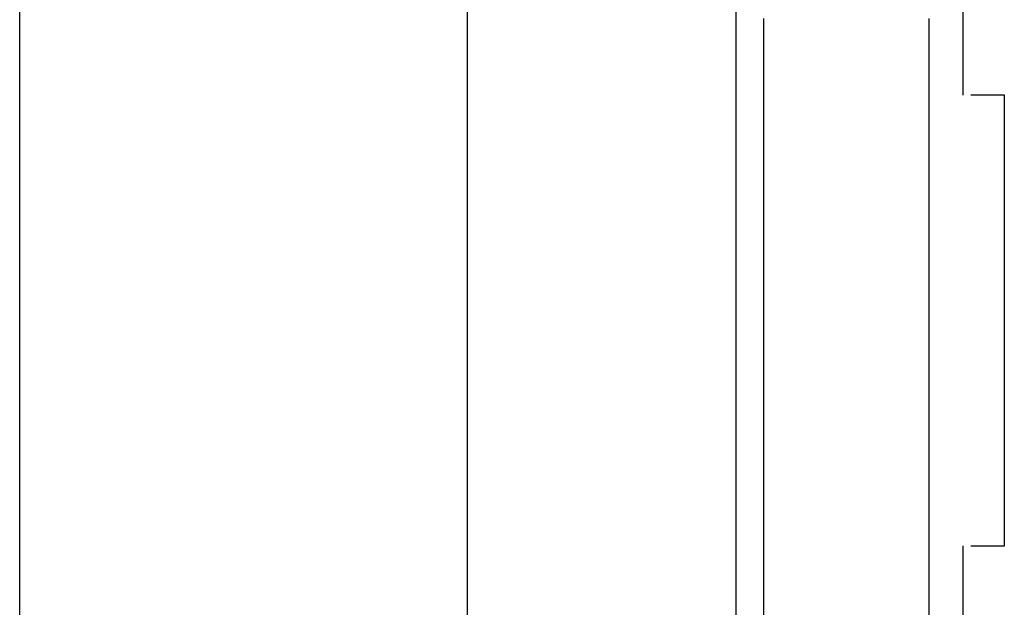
# Model space of a CAD drawing. Header units: millimetres. Extents: x 7187 to 8806, y -3756 to -2918.
# Tile 126 of 250: x 7692.54 to 7705.63, y -3232.25 to -3224.44. Entities that reach past the tile are written whole.
import ezdxf

# ---------------------------------------------------------------- set-up
doc = ezdxf.new("R2010")
doc.units = ezdxf.units.MM
doc.header["$LTSCALE"] = 3

msp = doc.modelspace()

# ---------------------------------------------------------------- linework, layer by layer
at = {"linetype": 'Continuous', "lineweight": 30}
for p, q in [((7705.076, -3216.248), (7705.076, -3225.445)), ((7692.541, -3233.045), (7692.541, -3223.808)), ((7698.493, -3232.593), (7698.493, -3224.26)), ((7702.064, -3232.593), (7702.064, -3224.26)), ((7702.428, -3232.426), (7702.428, -3224.426)), ((7704.628, -3232.426), (7704.628, -3224.426)), ((7705.179, -3225.442), (7705.626, -3225.442)), ((7705.626, -3225.442), (7705.626, -3231.442)), ((7705.076, -3231.438), (7705.076, -3240.604)), ((7705.626, -3231.442), (7705.179, -3231.442))]:
    msp.add_line(p, q, dxfattribs=at)

doc.saveas('drawing.dxf')
